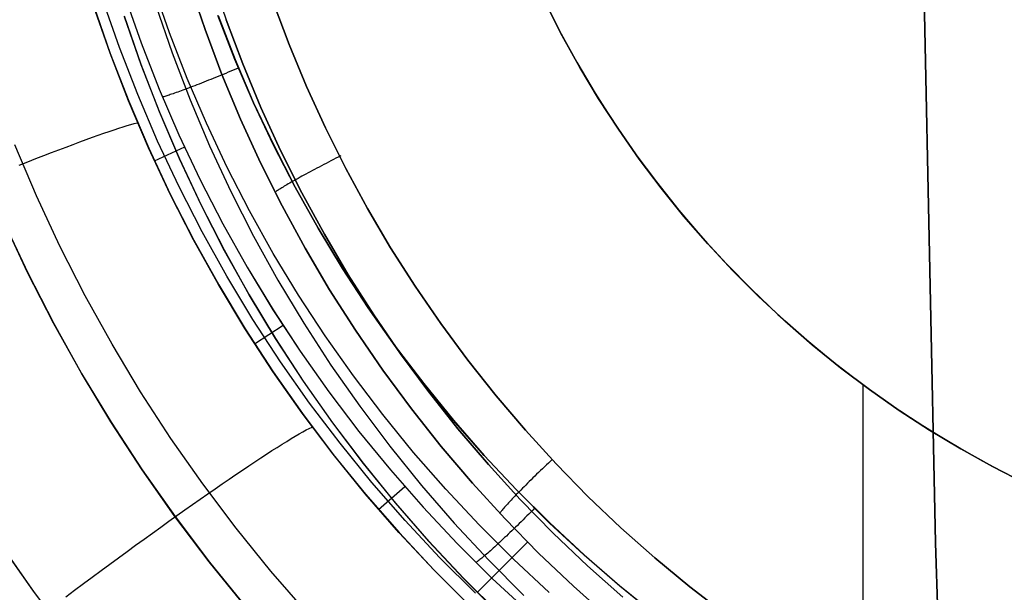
# Model space of a CAD drawing. Header units: millimetres. Extents: x -273 to 273, y -240 to 302.
# Tile 155 of 256: x 146 to 159, y -166 to -159. Entities that reach past the tile are written whole.
import ezdxf

# ---------------------------------------------------------------- set-up
doc = ezdxf.new("R2010")
doc.units = ezdxf.units.MM
doc.header["$MEASUREMENT"] = 0
doc.layers.add('IGES level 1', color=7, linetype='Continuous', true_color=0x3e413d)
doc.layers.add('IGES level 2', color=7, linetype='Continuous', true_color=0x008000)

msp = doc.modelspace()

# ---------------------------------------------------------------- linework, layer by layer
at = {"layer": 'IGES level 1'}
for p, q in [((148.763, -158.319, 413.691), (148.952, -158.878, 413.712)), ((148.245, -159.042, 417.53), (148.044, -158.467, 417.507)), ((148.245, -159.042, 417.53), (148.044, -158.467, 417.507)), ((148.496, -158.43, 413.215), (148.688, -158.999, 413.236)), ((148.688, -158.999, 413.236), (148.496, -158.43, 413.215)), ((147.687, -158.582, 418.055), (147.892, -159.167, 418.077)), ((147.687, -158.582, 418.055), (147.892, -159.167, 418.077)), ((147.504, -159.294, 419.609), (147.294, -158.691, 419.581)), ((147.296, -158.695, 419.581), (147.506, -159.299, 419.61)), ((147.62, -159.225, 419.102), (147.413, -158.629, 419.08)), ((148.075, -158.7, 411.421), (148.278, -159.292, 411.437)), ((149.737, -159.188, 413.997), (149.537, -158.657, 413.975)), ((149.537, -158.657, 413.975), (149.737, -159.189, 413.997)), ((152.91, -158.614, 416.61), (153.111, -159.015, 416.61)), ((152.94, -158.675, 417.588), (153.146, -159.079, 417.609)), ((153.146, -159.079, 414.207), (152.94, -158.675, 414.186)), ((152.94, -158.675, 414.187), (153.146, -159.079, 414.207)), ((153.146, -159.079, 417.609), (152.94, -158.675, 417.589)), ((147.681, -158.837, 409.857), (147.889, -159.437, 409.881)), ((147.891, -159.436, 409.881), (147.682, -158.835, 409.857)), ((149.062, -159.374, 417.36), (148.85, -158.827, 417.337)), ((148.851, -158.827, 417.338), (149.063, -159.374, 417.361)), ((148.952, -158.878, 413.712), (149.159, -159.429, 413.735)), ((149.159, -159.429, 413.735), (148.952, -158.878, 413.712)), ((148.466, -159.61, 417.554), (148.245, -159.042, 417.53)), ((148.466, -159.61, 417.554), (148.245, -159.042, 417.53)), ((148.688, -158.999, 413.236), (148.9, -159.562, 413.258)), ((148.9, -159.562, 413.258), (148.688, -158.999, 413.236)), ((153.111, -159.015, 416.61), (153.327, -159.409, 416.61)), ((153.146, -159.079, 417.609), (153.366, -159.476, 417.63)), ((153.366, -159.476, 414.228), (153.146, -159.079, 414.207)), ((153.146, -159.079, 414.207), (153.366, -159.476, 414.229)), ((153.366, -159.476, 417.631), (153.146, -159.079, 417.609)), ((147.892, -159.167, 418.077), (148.117, -159.744, 418.1)), ((147.892, -159.167, 418.077), (148.117, -159.745, 418.1)), ((149.955, -159.712, 414.02), (149.737, -159.188, 413.997)), ((149.737, -159.189, 413.997), (149.955, -159.712, 414.02)), ((147.734, -159.89, 419.639), (147.504, -159.294, 419.609)), ((147.506, -159.299, 419.61), (147.736, -159.895, 419.639)), ((147.848, -159.813, 419.126), (147.62, -159.225, 419.102)), ((148.278, -159.292, 411.437), (148.502, -159.876, 411.453)), ((147.889, -159.437, 409.881), (148.119, -160.03, 409.905)), ((148.12, -160.029, 409.905), (147.891, -159.436, 409.881)), ((149.294, -159.913, 417.385), (149.062, -159.374, 417.36)), ((149.063, -159.374, 417.361), (149.295, -159.914, 417.385)), ((149.159, -159.429, 413.735), (149.386, -159.974, 413.759)), ((149.386, -159.974, 413.759), (149.159, -159.429, 413.735)), ((153.327, -159.409, 416.61), (153.556, -159.795, 416.61)), ((148.883, -159.573, 417.398), (148.852, -159.585, 417.405)), ((148.914, -159.56, 417.392), (148.883, -159.573, 417.398)), ((148.9, -159.562, 413.258), (149.131, -160.117, 413.281)), ((149.131, -160.117, 413.281), (148.9, -159.562, 413.258)), ((148.946, -159.547, 417.387), (148.914, -159.56, 417.392)), ((148.977, -159.534, 417.383), (148.946, -159.547, 417.387)), ((149.009, -159.521, 417.381), (148.977, -159.534, 417.383)), ((149.04, -159.508, 417.379), (149.009, -159.521, 417.381)), ((149.072, -159.495, 417.379), (149.04, -159.508, 417.379)), ((149.103, -159.482, 417.38), (149.072, -159.495, 417.379)), ((153.366, -159.476, 417.63), (153.599, -159.865, 417.653)), ((153.599, -159.865, 414.251), (153.366, -159.476, 414.228)), ((153.366, -159.476, 414.229), (153.599, -159.865, 414.251)), ((153.599, -159.865, 417.653), (153.366, -159.476, 417.631)), ((148.706, -160.169, 417.579), (148.466, -159.61, 417.554)), ((148.706, -160.169, 417.579), (148.466, -159.61, 417.554)), ((148.56, -159.701, 417.536), (148.534, -159.711, 417.555)), ((148.587, -159.69, 417.518), (148.56, -159.701, 417.536)), ((148.615, -159.68, 417.501), (148.587, -159.69, 417.518)), ((148.643, -159.669, 417.486), (148.615, -159.68, 417.501)), ((148.672, -159.657, 417.471), (148.643, -159.669, 417.486)), ((148.701, -159.646, 417.457), (148.672, -159.657, 417.471)), ((148.731, -159.634, 417.444), (148.701, -159.646, 417.457)), ((148.761, -159.622, 417.433), (148.731, -159.634, 417.444)), ((148.791, -159.61, 417.422), (148.761, -159.622, 417.433)), ((148.821, -159.598, 417.413), (148.791, -159.61, 417.422)), ((148.852, -159.585, 417.405), (148.821, -159.598, 417.413)), ((148.096, -160.393, 419.151), (147.848, -159.813, 419.126)), ((148.117, -159.744, 418.1), (148.363, -160.314, 418.124)), ((148.117, -159.745, 418.1), (148.363, -160.314, 418.124)), ((148.211, -159.827, 417.962), (148.198, -159.831, 417.993)), ((148.225, -159.823, 417.932), (148.211, -159.827, 417.962)), ((148.24, -159.818, 417.902), (148.225, -159.823, 417.932)), ((148.255, -159.813, 417.873), (148.24, -159.818, 417.902)), ((148.272, -159.807, 417.844), (148.255, -159.813, 417.873)), ((148.29, -159.801, 417.816), (148.272, -159.807, 417.844)), ((148.308, -159.795, 417.788), (148.29, -159.801, 417.816)), ((148.327, -159.788, 417.762), (148.308, -159.795, 417.788)), ((148.347, -159.781, 417.736), (148.327, -159.788, 417.762)), ((148.368, -159.773, 417.71), (148.347, -159.781, 417.736)), ((148.389, -159.765, 417.686), (148.368, -159.773, 417.71)), ((148.412, -159.757, 417.662), (148.389, -159.765, 417.686)), ((148.435, -159.749, 417.639), (148.412, -159.757, 417.662)), ((148.458, -159.74, 417.617), (148.435, -159.749, 417.639)), ((148.483, -159.731, 417.595), (148.458, -159.74, 417.617)), ((148.508, -159.721, 417.575), (148.483, -159.731, 417.595)), ((148.534, -159.711, 417.555), (148.508, -159.721, 417.575)), ((150.191, -160.228, 414.044), (149.955, -159.712, 414.02)), ((149.955, -159.712, 414.02), (150.191, -160.228, 414.044)), ((153.556, -159.795, 416.61), (153.798, -160.173, 416.61)), ((147.984, -160.478, 419.67), (147.734, -159.89, 419.639)), ((147.736, -159.895, 419.639), (147.987, -160.482, 419.67)), ((148.165, -159.841, 418.087), (148.156, -159.843, 418.12)), ((148.175, -159.838, 418.055), (148.165, -159.841, 418.087)), ((148.186, -159.835, 418.024), (148.175, -159.838, 418.055)), ((148.198, -159.831, 417.993), (148.186, -159.835, 418.024)), ((148.502, -159.876, 411.453), (148.746, -160.453, 411.471)), ((149.544, -160.444, 417.41), (149.294, -159.913, 417.385)), ((149.295, -159.914, 417.385), (149.545, -160.445, 417.41)), ((153.599, -159.865, 417.653), (153.846, -160.245, 417.675)), ((153.846, -160.245, 414.273), (153.599, -159.865, 414.251)), ((153.599, -159.865, 414.251), (153.846, -160.245, 414.274)), ((153.846, -160.245, 417.676), (153.599, -159.865, 417.653)), ((148.119, -160.03, 409.905), (148.369, -160.615, 409.931)), ((148.37, -160.613, 409.931), (148.12, -160.029, 409.905)), ((149.386, -159.974, 413.759), (149.631, -160.51, 413.784)), ((149.631, -160.51, 413.784), (149.386, -159.974, 413.759)), ((147.715, -160.199, 420.075), (147.761, -160.185, 419.945)), ((147.761, -160.185, 419.945), (147.803, -160.173, 419.813)), ((147.803, -160.173, 419.813), (147.84, -160.163, 419.679)), ((148.965, -160.72, 417.605), (148.706, -160.169, 417.579)), ((148.965, -160.72, 417.605), (148.706, -160.169, 417.579)), ((149.131, -160.117, 413.281), (149.381, -160.663, 413.305)), ((149.381, -160.663, 413.305), (149.131, -160.117, 413.281)), ((153.798, -160.173, 416.61), (154.053, -160.542, 416.61)), ((147.284, -160.345, 420.931), (147.357, -160.319, 420.816)), ((147.357, -160.319, 420.816), (147.426, -160.294, 420.698)), ((147.426, -160.294, 420.698), (147.492, -160.272, 420.578)), ((147.492, -160.272, 420.578), (147.554, -160.251, 420.456)), ((147.554, -160.251, 420.456), (147.612, -160.232, 420.331)), ((147.612, -160.232, 420.331), (147.665, -160.214, 420.204)), ((147.665, -160.214, 420.204), (147.715, -160.199, 420.075)), ((148.363, -160.314, 418.124), (148.628, -160.874, 418.15)), ((148.363, -160.314, 418.124), (148.628, -160.875, 418.15)), ((150.445, -160.736, 414.069), (150.191, -160.228, 414.044)), ((150.191, -160.228, 414.044), (150.445, -160.736, 414.069)), ((153.846, -160.245, 417.675), (154.106, -160.617, 417.699)), ((154.106, -160.617, 414.297), (153.846, -160.245, 414.273)), ((153.846, -160.245, 414.274), (154.106, -160.617, 414.297)), ((154.106, -160.617, 417.699), (153.846, -160.245, 417.676)), ((146.585, -161.076, 421.878), (146.314, -160.439, 421.847)), ((146.956, -160.466, 421.363), (147.043, -160.433, 421.26)), ((147.043, -160.433, 421.26), (147.127, -160.402, 421.153)), ((147.127, -160.402, 421.153), (147.207, -160.373, 421.044)), ((147.207, -160.373, 421.044), (147.284, -160.345, 420.931)), ((148.364, -160.964, 419.177), (148.096, -160.393, 419.151)), ((146.677, -160.572, 421.653), (146.773, -160.535, 421.56)), ((146.773, -160.535, 421.56), (146.866, -160.5, 421.463)), ((146.866, -160.5, 421.463), (146.956, -160.466, 421.363)), ((148.255, -161.056, 419.703), (147.984, -160.478, 419.67)), ((147.987, -160.482, 419.67), (148.258, -161.061, 419.703)), ((148.432, -160.468, 418.147), (148.053, -160.644, 419.706)), ((148.746, -160.453, 411.471), (149.01, -161.02, 411.489)), ((149.812, -160.966, 417.436), (149.544, -160.444, 417.41)), ((149.545, -160.445, 417.41), (149.813, -160.966, 417.436)), ((149.631, -160.51, 413.784), (149.895, -161.037, 413.81)), ((149.895, -161.037, 413.81), (149.631, -160.51, 413.784)), ((154.053, -160.542, 416.61), (154.32, -160.902, 416.61)), ((146.371, -160.691, 421.91), (146.476, -160.65, 421.828)), ((146.476, -160.65, 421.828), (146.578, -160.611, 421.742)), ((146.578, -160.611, 421.742), (146.677, -160.572, 421.653)), ((148.369, -160.615, 409.931), (148.639, -161.19, 409.958)), ((148.64, -161.189, 409.959), (148.37, -160.613, 409.931)), ((149.381, -160.663, 413.305), (149.65, -161.2, 413.33)), ((149.65, -161.201, 413.33), (149.381, -160.663, 413.305)), ((150.17, -160.685, 414.038), (150.14, -160.7, 414.028)), ((150.199, -160.67, 414.047), (150.17, -160.685, 414.038)), ((150.229, -160.654, 414.055), (150.199, -160.67, 414.047)), ((150.259, -160.638, 414.062), (150.229, -160.654, 414.055)), ((150.29, -160.623, 414.068), (150.259, -160.638, 414.062)), ((150.32, -160.607, 414.073), (150.29, -160.623, 414.068)), ((150.351, -160.591, 414.076), (150.32, -160.607, 414.073)), ((150.381, -160.576, 414.078), (150.351, -160.591, 414.076)), ((154.106, -160.617, 417.699), (154.379, -160.979, 417.723)), ((154.379, -160.979, 414.321), (154.106, -160.617, 414.297)), ((154.106, -160.617, 414.297), (154.379, -160.979, 414.321)), ((154.379, -160.979, 417.724), (154.106, -160.617, 417.699)), ((149.243, -161.261, 417.632), (148.965, -160.72, 417.605)), ((149.243, -161.261, 417.632), (148.965, -160.72, 417.605)), ((149.948, -160.803, 413.924), (149.922, -160.817, 413.905)), ((149.974, -160.789, 413.942), (149.948, -160.803, 413.924)), ((150, -160.775, 413.959), (149.974, -160.789, 413.942)), ((150.028, -160.76, 413.975), (150, -160.775, 413.959)), ((150.055, -160.746, 413.99), (150.028, -160.76, 413.975)), ((150.083, -160.731, 414.004), (150.055, -160.746, 413.99)), ((150.112, -160.716, 414.016), (150.083, -160.731, 414.004)), ((150.14, -160.7, 414.028), (150.112, -160.716, 414.016)), ((150.716, -161.234, 414.095), (150.445, -160.736, 414.069)), ((150.445, -160.736, 414.069), (150.716, -161.234, 414.095)), ((148.628, -160.874, 418.15), (148.912, -161.425, 418.176)), ((148.628, -160.875, 418.15), (148.912, -161.425, 418.176)), ((149.727, -160.926, 413.697), (149.71, -160.937, 413.67)), ((149.746, -160.916, 413.723), (149.727, -160.926, 413.697)), ((149.765, -160.905, 413.748), (149.746, -160.916, 413.723)), ((149.785, -160.893, 413.773), (149.765, -160.905, 413.748)), ((149.806, -160.882, 413.797), (149.785, -160.893, 413.773)), ((149.827, -160.87, 413.82), (149.806, -160.882, 413.797)), ((149.85, -160.857, 413.843), (149.827, -160.87, 413.82)), ((149.874, -160.844, 413.865), (149.85, -160.857, 413.843)), ((149.898, -160.831, 413.886), (149.874, -160.844, 413.865)), ((149.922, -160.817, 413.905), (149.898, -160.831, 413.886)), ((154.32, -160.902, 416.61), (154.6, -161.253, 416.61)), ((148.546, -161.625, 419.737), (148.255, -161.056, 419.703)), ((148.652, -161.525, 419.204), (148.364, -160.964, 419.177)), ((149.01, -161.02, 411.489), (149.294, -161.578, 411.509)), ((149.582, -161.016, 413.371), (149.575, -161.022, 413.339)), ((149.591, -161.01, 413.403), (149.582, -161.016, 413.371)), ((149.601, -161.004, 413.435), (149.591, -161.01, 413.403)), ((149.611, -160.997, 413.466), (149.601, -161.004, 413.435)), ((149.622, -160.99, 413.497), (149.611, -160.997, 413.466)), ((149.635, -160.982, 413.527), (149.622, -160.99, 413.497)), ((149.648, -160.974, 413.557), (149.635, -160.982, 413.527)), ((149.662, -160.965, 413.586), (149.648, -160.974, 413.557)), ((149.677, -160.956, 413.615), (149.662, -160.965, 413.586)), ((149.693, -160.946, 413.643), (149.677, -160.956, 413.615)), ((149.71, -160.937, 413.67), (149.693, -160.946, 413.643)), ((150.098, -161.479, 417.464), (149.812, -160.966, 417.436)), ((149.813, -160.966, 417.436), (150.1, -161.479, 417.464)), ((149.895, -161.037, 413.81), (150.177, -161.554, 413.837)), ((150.177, -161.554, 413.837), (149.895, -161.037, 413.81)), ((154.379, -160.979, 417.723), (154.664, -161.332, 417.748)), ((154.664, -161.332, 414.346), (154.379, -160.979, 414.321)), ((154.379, -160.979, 414.321), (154.664, -161.332, 414.346)), ((154.664, -161.332, 417.749), (154.379, -160.979, 417.724)), ((146.878, -161.704, 421.911), (146.585, -161.076, 421.878)), ((148.258, -161.061, 419.703), (148.549, -161.629, 419.737)), ((148.639, -161.19, 409.958), (148.929, -161.756, 409.987)), ((148.93, -161.754, 409.987), (148.64, -161.189, 409.959)), ((149.54, -161.793, 417.661), (149.243, -161.261, 417.632)), ((149.54, -161.793, 417.661), (149.243, -161.261, 417.632)), ((149.65, -161.2, 413.33), (149.937, -161.728, 413.357)), ((149.937, -161.728, 413.357), (149.65, -161.201, 413.33)), ((151.004, -161.723, 414.123), (150.716, -161.234, 414.095)), ((150.716, -161.234, 414.095), (151.004, -161.723, 414.123)), ((154.6, -161.253, 416.61), (154.892, -161.594, 416.61)), ((146.474, -162.032, 409.842), (146.172, -161.388, 409.812)), ((146.174, -161.391, 409.812), (146.477, -162.035, 409.843)), ((148.912, -161.425, 418.176), (149.215, -161.966, 418.203)), ((148.912, -161.425, 418.176), (149.215, -161.966, 418.203)), ((154.664, -161.332, 417.748), (154.961, -161.674, 417.774)), ((154.961, -161.674, 414.372), (154.664, -161.332, 414.346)), ((154.664, -161.332, 414.346), (154.961, -161.674, 414.372)), ((154.961, -161.674, 417.774), (154.664, -161.332, 417.749)), ((148.959, -162.076, 419.233), (148.652, -161.525, 419.204)), ((150.402, -161.98, 417.492), (150.098, -161.479, 417.464)), ((150.1, -161.479, 417.464), (150.403, -161.98, 417.492)), ((148.857, -162.183, 419.772), (148.546, -161.625, 419.737)), ((148.549, -161.629, 419.737), (148.859, -162.187, 419.773)), ((149.294, -161.578, 411.509), (149.597, -162.126, 411.529)), ((150.177, -161.554, 413.837), (150.476, -162.062, 413.865)), ((150.476, -162.062, 413.865), (150.177, -161.554, 413.837)), ((154.892, -161.594, 416.61), (155.195, -161.925, 416.61)), ((147.192, -162.321, 421.945), (146.878, -161.704, 421.911)), ((148.929, -161.756, 409.987), (149.238, -162.311, 410.016)), ((149.239, -162.31, 410.016), (148.93, -161.754, 409.987)), ((149.856, -162.313, 417.69), (149.54, -161.793, 417.661)), ((149.856, -162.313, 417.69), (149.54, -161.793, 417.661)), ((149.937, -161.728, 413.357), (150.243, -162.246, 413.384)), ((150.242, -162.246, 413.384), (149.937, -161.728, 413.357)), ((151.309, -162.201, 414.151), (151.004, -161.723, 414.123)), ((151.004, -161.723, 414.123), (151.309, -162.201, 414.151)), ((154.961, -161.674, 417.774), (155.27, -162.006, 417.8)), ((155.27, -162.006, 414.398), (154.961, -161.674, 414.372)), ((154.961, -161.674, 414.372), (155.27, -162.006, 414.398)), ((155.27, -162.006, 417.801), (154.961, -161.674, 417.774)), ((146.799, -162.665, 409.874), (146.474, -162.032, 409.842)), ((146.477, -162.035, 409.843), (146.801, -162.669, 409.874)), ((149.215, -161.966, 418.203), (149.537, -162.496, 418.232)), ((149.215, -161.966, 418.203), (149.536, -162.496, 418.232)), ((150.723, -162.471, 417.521), (150.402, -161.98, 417.492)), ((150.403, -161.98, 417.492), (150.725, -162.471, 417.521)), ((155.195, -161.925, 416.61), (155.51, -162.245, 416.61)), ((155.27, -162.006, 417.8), (155.591, -162.327, 417.827)), ((155.591, -162.327, 414.425), (155.27, -162.006, 414.398)), ((155.27, -162.006, 414.398), (155.591, -162.327, 414.425)), ((155.591, -162.327, 417.827), (155.27, -162.006, 417.801)), ((149.285, -162.616, 419.262), (148.959, -162.076, 419.233)), ((149.597, -162.126, 411.529), (149.919, -162.662, 411.549)), ((150.476, -162.062, 413.865), (150.793, -162.559, 413.895)), ((150.793, -162.559, 413.895), (150.476, -162.062, 413.865)), ((149.186, -162.73, 419.809), (148.857, -162.183, 419.772)), ((148.859, -162.187, 419.773), (149.189, -162.734, 419.809)), ((150.565, -162.753, 413.412), (150.242, -162.246, 413.384)), ((150.243, -162.246, 413.384), (150.565, -162.752, 413.412)), ((151.63, -162.668, 414.18), (151.309, -162.201, 414.151)), ((151.309, -162.201, 414.151), (151.63, -162.669, 414.18)), ((155.43, -162.166, 414.42), (155.43, -162.166, 417.822)), ((155.51, -162.245, 416.61), (155.835, -162.554, 416.61)), ((147.528, -162.927, 421.98), (147.192, -162.321, 421.945)), ((149.238, -162.311, 410.016), (149.566, -162.855, 410.047)), ((149.568, -162.854, 410.047), (149.239, -162.31, 410.016)), ((150.189, -162.823, 417.72), (149.856, -162.313, 417.69)), ((150.189, -162.823, 417.72), (149.856, -162.313, 417.69)), ((155.591, -162.327, 417.827), (155.922, -162.636, 417.854)), ((155.922, -162.636, 414.452), (155.591, -162.327, 414.425)), ((155.591, -162.327, 414.425), (155.922, -162.636, 414.452)), ((155.922, -162.636, 417.855), (155.591, -162.327, 417.827)), ((149.536, -162.496, 418.232), (149.876, -163.014, 418.261)), ((149.537, -162.496, 418.232), (149.876, -163.014, 418.261)), ((151.061, -162.951, 417.552), (150.723, -162.471, 417.521)), ((150.725, -162.471, 417.521), (151.062, -162.951, 417.552)), ((149.63, -163.144, 419.292), (149.285, -162.616, 419.262)), ((150.793, -162.559, 413.895), (151.126, -163.045, 413.925)), ((151.126, -163.045, 413.925), (150.793, -162.559, 413.895)), ((155.835, -162.554, 416.61), (156.171, -162.852, 416.61)), ((155.922, -162.636, 417.854), (156.264, -162.934, 417.882)), ((156.264, -162.934, 414.48), (155.922, -162.636, 414.452)), ((155.922, -162.636, 414.452), (156.264, -162.934, 414.48)), ((156.264, -162.934, 417.883), (155.922, -162.636, 417.855)), ((147.145, -163.287, 409.906), (146.799, -162.665, 409.874)), ((146.801, -162.669, 409.874), (147.148, -163.29, 409.907)), ((149.534, -163.265, 419.847), (149.186, -162.73, 419.809)), ((149.189, -162.734, 419.809), (149.537, -163.269, 419.847)), ((149.662, -162.692, 418.259), (149.304, -162.925, 419.851)), ((149.919, -162.662, 411.549), (150.259, -163.188, 411.571)), ((150.565, -162.752, 413.412), (150.906, -163.248, 413.441)), ((150.905, -163.248, 413.441), (150.565, -162.753, 413.412)), ((151.967, -163.124, 414.21), (151.63, -162.668, 414.18)), ((151.63, -162.669, 414.18), (151.967, -163.125, 414.21)), ((149.566, -162.855, 410.047), (149.914, -163.388, 410.078)), ((149.915, -163.386, 410.078), (149.568, -162.854, 410.047)), ((150.539, -163.32, 417.752), (150.189, -162.823, 417.72)), ((150.539, -163.32, 417.752), (150.189, -162.823, 417.72)), ((156.171, -162.852, 416.61), (156.517, -163.138, 416.61)), ((147.885, -163.52, 422.017), (147.528, -162.927, 421.98)), ((149.876, -163.014, 418.261), (150.234, -163.52, 418.291)), ((149.876, -163.014, 418.261), (150.234, -163.52, 418.291)), ((151.416, -163.418, 417.583), (151.061, -162.951, 417.552)), ((151.062, -162.951, 417.552), (151.417, -163.418, 417.583)), ((156.264, -162.934, 417.882), (156.616, -163.219, 417.911)), ((156.616, -163.219, 414.508), (156.264, -162.934, 414.48)), ((156.264, -162.934, 414.48), (156.616, -163.219, 414.508)), ((156.616, -163.219, 417.911), (156.264, -162.934, 417.883)), ((149.992, -163.66, 419.324), (149.63, -163.144, 419.292)), ((151.126, -163.045, 413.925), (151.477, -163.518, 413.956)), ((151.477, -163.518, 413.956), (151.126, -163.045, 413.925)), ((152.32, -163.569, 414.24), (151.967, -163.124, 414.21)), ((151.967, -163.125, 414.21), (152.32, -163.569, 414.24)), ((156.517, -163.138, 416.61), (156.873, -163.411, 416.61)), ((149.901, -163.788, 419.886), (149.534, -163.265, 419.847)), ((149.537, -163.269, 419.847), (149.904, -163.791, 419.887)), ((150.259, -163.188, 411.571), (150.618, -163.7, 411.593)), ((151.263, -163.731, 413.471), (150.905, -163.248, 413.441)), ((150.906, -163.248, 413.441), (151.263, -163.731, 413.471)), ((156.616, -163.219, 417.911), (156.978, -163.492, 417.939)), ((156.978, -163.492, 414.537), (156.616, -163.219, 414.508)), ((156.616, -163.219, 414.508), (156.978, -163.492, 414.537)), ((156.978, -163.492, 417.94), (156.616, -163.219, 417.911)), ((147.513, -163.896, 409.94), (147.145, -163.287, 409.906)), ((147.148, -163.29, 409.907), (147.516, -163.9, 409.94)), ((149.914, -163.388, 410.078), (150.279, -163.908, 410.111)), ((150.281, -163.905, 410.111), (149.915, -163.386, 410.078)), ((150.907, -163.805, 417.784), (150.539, -163.32, 417.752)), ((150.907, -163.805, 417.784), (150.539, -163.32, 417.752)), ((151.786, -163.873, 417.615), (151.416, -163.418, 417.583)), ((151.417, -163.418, 417.583), (151.787, -163.873, 417.615)), ((156.873, -163.411, 416.61), (157.238, -163.673, 416.61)), ((156.901, -167.39, 414.616), (156.902, -163.433, 414.538)), ((156.978, -163.492, 417.939), (157.349, -163.752, 417.969)), ((157.349, -163.752, 414.566), (156.978, -163.492, 414.537)), ((156.978, -163.492, 414.537), (157.349, -163.752, 414.566)), ((157.349, -163.752, 417.969), (156.978, -163.492, 417.94)), ((148.262, -164.101, 422.056), (147.885, -163.52, 422.017)), ((150.234, -163.52, 418.291), (150.609, -164.014, 418.322)), ((150.234, -163.52, 418.291), (150.609, -164.014, 418.323)), ((151.477, -163.518, 413.956), (151.843, -163.98, 413.987)), ((151.843, -163.98, 413.987), (151.477, -163.518, 413.956)), ((152.687, -164, 414.272), (152.32, -163.569, 414.24)), ((152.32, -163.569, 414.24), (152.687, -164, 414.272)), ((150.373, -164.162, 419.356), (149.992, -163.66, 419.324)), ((150.618, -163.7, 411.593), (150.994, -164.2, 411.615)), ((151.263, -163.731, 413.471), (151.636, -164.201, 413.502)), ((151.636, -164.201, 413.502), (151.263, -163.731, 413.471)), ((157.238, -163.673, 416.61), (157.611, -163.921, 416.61)), ((157.349, -163.752, 417.969), (157.729, -163.999, 417.998)), ((157.729, -163.999, 414.595), (157.349, -163.752, 414.566)), ((157.349, -163.752, 414.566), (157.729, -163.999, 414.596)), ((157.729, -163.999, 417.998), (157.349, -163.752, 417.969)), ((150.286, -164.297, 419.927), (149.901, -163.788, 419.886)), ((149.904, -163.791, 419.887), (150.289, -164.3, 419.927)), ((151.291, -164.277, 417.817), (150.907, -163.805, 417.784)), ((151.291, -164.277, 417.817), (150.907, -163.805, 417.784)), ((152.172, -164.315, 417.648), (151.786, -163.873, 417.615)), ((151.787, -163.873, 417.615), (152.173, -164.315, 417.648)), ((147.902, -164.492, 409.975), (147.513, -163.896, 409.94)), ((147.516, -163.9, 409.94), (147.905, -164.495, 409.976)), ((149.909, -164.019, 420.321), (149.95, -163.996, 420.191)), ((149.95, -163.996, 420.191), (149.988, -163.976, 420.06)), ((149.988, -163.976, 420.06), (150.023, -163.959, 419.928)), ((150.279, -163.908, 410.111), (150.662, -164.414, 410.144)), ((150.664, -164.412, 410.145), (150.281, -163.905, 410.111)), ((151.843, -163.98, 413.987), (152.225, -164.428, 414.02)), ((152.225, -164.428, 414.02), (151.843, -163.98, 413.987)), ((153.07, -164.419, 414.304), (152.687, -164, 414.272)), ((152.687, -164, 414.272), (153.07, -164.419, 414.304)), ((157.611, -163.921, 416.61), (157.993, -164.157, 416.61)), ((157.729, -163.999, 417.998), (158.117, -164.233, 418.028)), ((158.117, -164.233, 414.625), (157.729, -163.999, 414.595)), ((157.729, -163.999, 414.596), (158.117, -164.233, 414.625)), ((158.117, -164.233, 418.028), (157.729, -163.999, 417.998)), ((148.659, -164.668, 422.095), (148.262, -164.101, 422.056)), ((149.708, -164.138, 420.82), (149.763, -164.104, 420.698)), ((149.763, -164.104, 420.698), (149.815, -164.073, 420.574)), ((149.815, -164.073, 420.574), (149.864, -164.045, 420.448)), ((149.864, -164.045, 420.448), (149.909, -164.019, 420.321)), ((150.609, -164.014, 418.322), (151.001, -164.494, 418.354)), ((150.609, -164.014, 418.323), (151.001, -164.494, 418.355)), ((149.523, -164.254, 421.17), (149.588, -164.213, 421.056)), ((149.588, -164.213, 421.056), (149.649, -164.174, 420.939)), ((149.649, -164.174, 420.939), (149.708, -164.138, 420.82)), ((150.77, -164.652, 419.389), (150.373, -164.162, 419.356)), ((150.994, -164.2, 411.615), (151.388, -164.687, 411.638)), ((151.636, -164.201, 413.502), (152.026, -164.658, 413.533)), ((152.026, -164.658, 413.533), (151.636, -164.201, 413.502)), ((157.993, -164.157, 416.61), (158.383, -164.379, 416.61)), ((158.117, -164.233, 418.028), (158.514, -164.453, 418.058)), ((158.514, -164.453, 414.655), (158.117, -164.233, 414.625)), ((158.117, -164.233, 414.625), (158.514, -164.453, 414.655)), ((158.514, -164.453, 418.058), (158.117, -164.233, 418.028)), ((149.311, -164.393, 421.497), (149.384, -164.344, 421.391)), ((149.384, -164.344, 421.391), (149.455, -164.298, 421.282)), ((149.455, -164.298, 421.282), (149.523, -164.254, 421.17)), ((150.688, -164.793, 419.969), (150.286, -164.297, 419.927)), ((150.289, -164.3, 419.927), (150.691, -164.796, 419.969)), ((151.691, -164.735, 417.851), (151.291, -164.277, 417.817)), ((151.691, -164.735, 417.851), (151.291, -164.277, 417.817)), ((152.573, -164.743, 417.681), (152.172, -164.315, 417.648)), ((152.173, -164.315, 417.648), (152.574, -164.743, 417.682)), ((153.023, -164.361, 414.315), (152.998, -164.385, 414.313)), ((148.311, -165.074, 410.011), (147.902, -164.492, 409.975)), ((147.905, -164.495, 409.976), (148.314, -165.077, 410.012)), ((149.073, -164.552, 421.796), (149.155, -164.497, 421.699)), ((149.155, -164.497, 421.699), (149.234, -164.444, 421.6)), ((149.234, -164.444, 421.6), (149.311, -164.393, 421.497)), ((150.662, -164.414, 410.144), (151.063, -164.908, 410.179)), ((151.065, -164.905, 410.179), (150.664, -164.412, 410.145)), ((151.001, -164.494, 418.354), (151.409, -164.96, 418.387)), ((151.001, -164.494, 418.355), (151.409, -164.96, 418.387)), ((152.225, -164.428, 414.02), (152.622, -164.863, 414.054)), ((152.622, -164.863, 414.054), (152.225, -164.428, 414.02)), ((152.898, -164.48, 414.294), (152.874, -164.503, 414.287)), ((152.923, -164.456, 414.301), (152.898, -164.48, 414.294)), ((152.948, -164.433, 414.306), (152.923, -164.456, 414.301)), ((152.973, -164.409, 414.31), (152.948, -164.433, 414.306)), ((152.998, -164.385, 414.313), (152.973, -164.409, 414.31)), ((153.466, -164.824, 414.337), (153.07, -164.419, 414.304)), ((153.07, -164.419, 414.304), (153.466, -164.824, 414.337)), ((158.383, -164.379, 416.61), (158.781, -164.587, 416.61)), ((158.514, -164.453, 418.058), (158.917, -164.659, 418.088)), ((158.917, -164.659, 414.685), (158.514, -164.453, 414.655)), ((158.514, -164.453, 414.655), (158.917, -164.659, 414.686)), ((158.917, -164.659, 418.089), (158.514, -164.453, 418.058)), ((148.903, -164.669, 421.978), (148.989, -164.609, 421.888)), ((148.989, -164.609, 421.888), (149.073, -164.552, 421.796)), ((152.757, -164.617, 414.232), (152.734, -164.639, 414.217)), ((152.78, -164.595, 414.245), (152.757, -164.617, 414.232)), ((152.803, -164.572, 414.257), (152.78, -164.595, 414.245)), ((152.826, -164.549, 414.268), (152.803, -164.572, 414.257)), ((152.85, -164.526, 414.278), (152.826, -164.549, 414.268)), ((152.874, -164.503, 414.287), (152.85, -164.526, 414.278)), ((149.076, -165.221, 422.136), (148.659, -164.668, 422.095)), ((148.722, -164.793, 422.145), (148.814, -164.73, 422.063)), ((148.814, -164.73, 422.063), (148.903, -164.669, 421.978)), ((151.185, -165.127, 419.423), (150.77, -164.652, 419.389)), ((151.183, -164.704, 418.385), (150.854, -164.991, 420.013)), ((151.388, -164.687, 411.638), (151.798, -165.16, 411.662)), ((152.107, -165.179, 417.886), (151.691, -164.735, 417.851)), ((152.107, -165.179, 417.886), (151.691, -164.735, 417.851)), ((152.026, -164.658, 413.533), (152.431, -165.101, 413.566)), ((152.431, -165.102, 413.566), (152.026, -164.658, 413.533)), ((152.988, -165.157, 417.716), (152.573, -164.743, 417.681)), ((152.574, -164.743, 417.682), (152.99, -165.156, 417.716)), ((152.649, -164.724, 414.149), (152.629, -164.745, 414.13)), ((152.67, -164.704, 414.168), (152.649, -164.724, 414.149)), ((152.691, -164.683, 414.185), (152.67, -164.704, 414.168)), ((152.712, -164.661, 414.202), (152.691, -164.683, 414.185)), ((152.734, -164.639, 414.217), (152.712, -164.661, 414.202)), ((148.534, -164.925, 422.297), (148.629, -164.858, 422.223)), ((148.629, -164.858, 422.223), (148.722, -164.793, 422.145)), ((151.107, -165.274, 420.011), (150.688, -164.793, 419.969)), ((150.691, -164.796, 419.969), (151.11, -165.277, 420.012)), ((152.521, -164.857, 413.993), (152.506, -164.873, 413.967)), ((152.538, -164.839, 414.018), (152.521, -164.857, 413.993)), ((152.555, -164.822, 414.042), (152.538, -164.839, 414.018)), ((152.572, -164.803, 414.065), (152.555, -164.822, 414.042)), ((152.591, -164.784, 414.088), (152.572, -164.803, 414.065)), ((152.61, -164.765, 414.109), (152.591, -164.784, 414.088)), ((152.629, -164.745, 414.13), (152.61, -164.765, 414.109)), ((152.622, -164.863, 414.054), (153.034, -165.284, 414.088)), ((153.034, -165.284, 414.088), (152.622, -164.863, 414.054)), ((153.877, -165.215, 414.371), (153.466, -164.824, 414.337)), ((153.466, -164.824, 414.337), (153.877, -165.215, 414.371)), ((148.437, -164.993, 422.367), (148.534, -164.925, 422.297)), ((151.063, -164.908, 410.179), (151.481, -165.386, 410.214)), ((151.482, -165.384, 410.214), (151.065, -164.905, 410.179)), ((151.409, -164.96, 418.387), (151.833, -165.411, 418.421)), ((151.409, -164.96, 418.387), (151.833, -165.412, 418.421)), ((152.406, -164.984, 413.737), (152.397, -164.995, 413.705)), ((152.416, -164.973, 413.768), (152.406, -164.984, 413.737)), ((152.426, -164.961, 413.798), (152.416, -164.973, 413.768)), ((152.438, -164.948, 413.828), (152.426, -164.961, 413.798)), ((152.45, -164.934, 413.857), (152.438, -164.948, 413.828)), ((152.463, -164.92, 413.886), (152.45, -164.934, 413.857)), ((152.476, -164.905, 413.914), (152.463, -164.92, 413.886)), ((152.491, -164.889, 413.941), (152.476, -164.905, 413.914)), ((152.506, -164.873, 413.967), (152.491, -164.889, 413.941)), ((152.801, -164.972, 417.715), (152.777, -164.996, 417.715)), ((148.238, -165.135, 422.495), (148.338, -165.064, 422.433)), ((148.74, -165.641, 410.049), (148.311, -165.074, 410.011)), ((148.314, -165.077, 410.012), (148.744, -165.645, 410.049)), ((148.338, -165.064, 422.433), (148.437, -164.993, 422.367)), ((152.375, -165.023, 413.608), (152.369, -165.031, 413.575)), ((152.382, -165.015, 413.641), (152.375, -165.023, 413.608)), ((152.389, -165.005, 413.673), (152.382, -165.015, 413.641)), ((152.397, -164.995, 413.705), (152.389, -165.005, 413.673)), ((152.431, -165.101, 413.566), (152.851, -165.531, 413.599)), ((152.851, -165.531, 413.599), (152.431, -165.102, 413.566)), ((152.68, -165.093, 417.725), (152.656, -165.117, 417.73)), ((152.704, -165.069, 417.72), (152.68, -165.093, 417.725)), ((152.728, -165.045, 417.717), (152.704, -165.069, 417.72)), ((152.753, -165.021, 417.715), (152.728, -165.045, 417.717)), ((152.777, -164.996, 417.715), (152.753, -165.021, 417.715)), ((148.033, -165.282, 422.605), (148.136, -165.208, 422.552)), ((148.136, -165.208, 422.552), (148.238, -165.135, 422.495)), ((149.511, -165.759, 422.178), (149.076, -165.221, 422.136)), ((151.615, -165.587, 419.458), (151.185, -165.127, 419.423)), ((151.798, -165.16, 411.662), (152.224, -165.618, 411.687)), ((152.538, -165.608, 417.922), (152.107, -165.179, 417.886)), ((152.538, -165.608, 417.922), (152.107, -165.179, 417.886)), ((152.538, -165.232, 417.774), (152.515, -165.254, 417.786)), ((152.562, -165.21, 417.763), (152.538, -165.232, 417.774)), ((152.585, -165.187, 417.753), (152.562, -165.21, 417.763)), ((152.609, -165.164, 417.744), (152.585, -165.187, 417.753)), ((152.632, -165.14, 417.737), (152.609, -165.164, 417.744)), ((152.656, -165.117, 417.73), (152.632, -165.14, 417.737)), ((153.418, -165.556, 417.751), (152.988, -165.157, 417.716)), ((152.99, -165.156, 417.716), (153.419, -165.555, 417.751)), ((154.3, -165.592, 414.405), (153.877, -165.215, 414.371)), ((153.877, -165.215, 414.371), (154.3, -165.592, 414.405)), ((147.822, -165.434, 422.698), (147.928, -165.358, 422.654)), ((147.928, -165.358, 422.654), (148.033, -165.282, 422.605)), ((151.542, -165.74, 420.055), (151.107, -165.274, 420.011)), ((151.11, -165.277, 420.012), (151.546, -165.743, 420.056)), ((152.426, -165.339, 417.846), (152.405, -165.359, 417.863)), ((152.448, -165.319, 417.829), (152.426, -165.339, 417.846)), ((152.47, -165.298, 417.814), (152.448, -165.319, 417.829)), ((152.493, -165.276, 417.8), (152.47, -165.298, 417.814)), ((152.515, -165.254, 417.786), (152.493, -165.276, 417.8)), ((153.034, -165.284, 414.088), (153.461, -165.69, 414.123)), ((153.461, -165.69, 414.123), (153.034, -165.284, 414.088)), ((146.54, -165.996, 422.84), (146.096, -165.364, 422.801)), ((146.112, -165.392, 422.803), (146.557, -166.022, 422.842)), ((147.716, -165.512, 422.737), (147.822, -165.434, 422.698)), ((151.481, -165.386, 410.214), (151.915, -165.85, 410.251)), ((151.916, -165.848, 410.251), (151.482, -165.384, 410.214)), ((151.833, -165.411, 418.421), (152.273, -165.848, 418.455)), ((151.833, -165.412, 418.421), (152.273, -165.848, 418.455)), ((152.088, -166.021, 410.282), (152.716, -165.39, 413.602)), ((152.285, -165.47, 417.988), (152.267, -165.487, 418.012)), ((152.304, -165.453, 417.965), (152.285, -165.47, 417.988)), ((152.323, -165.435, 417.943), (152.304, -165.453, 417.965)), ((152.343, -165.417, 417.921), (152.323, -165.435, 417.943)), ((152.363, -165.398, 417.901), (152.343, -165.417, 417.921)), ((152.384, -165.379, 417.882), (152.363, -165.398, 417.901)), ((152.405, -165.359, 417.863), (152.384, -165.379, 417.882)), ((147.5, -165.67, 422.803), (147.608, -165.591, 422.773)), ((147.608, -165.591, 422.773), (147.716, -165.512, 422.737)), ((152.062, -166.032, 419.494), (151.615, -165.587, 419.458)), ((152.142, -165.594, 418.232), (152.13, -165.604, 418.262)), ((152.155, -165.583, 418.202), (152.142, -165.594, 418.232)), ((152.169, -165.571, 418.173), (152.155, -165.583, 418.202)), ((152.184, -165.559, 418.144), (152.169, -165.571, 418.173)), ((152.199, -165.546, 418.116), (152.184, -165.559, 418.144)), ((152.215, -165.532, 418.089), (152.199, -165.546, 418.116)), ((152.232, -165.518, 418.063), (152.215, -165.532, 418.089)), ((152.249, -165.502, 418.037), (152.232, -165.518, 418.063)), ((152.267, -165.487, 418.012), (152.249, -165.502, 418.037)), ((152.851, -165.531, 413.599), (153.286, -165.945, 413.633)), ((153.286, -165.945, 413.633), (152.851, -165.531, 413.599)), ((153.861, -165.939, 417.787), (153.418, -165.556, 417.751)), ((153.419, -165.555, 417.751), (153.863, -165.939, 417.787)), ((154.737, -165.953, 414.44), (154.3, -165.592, 414.405)), ((154.3, -165.592, 414.405), (154.737, -165.954, 414.44)), ((147.391, -165.751, 422.829), (147.5, -165.67, 422.803)), ((149.188, -166.193, 410.087), (148.74, -165.641, 410.049)), ((148.744, -165.645, 410.049), (149.192, -166.197, 410.087)), ((152.078, -165.643, 418.421), (152.07, -165.649, 418.454)), ((152.087, -165.637, 418.389), (152.078, -165.643, 418.421)), ((152.096, -165.63, 418.356), (152.087, -165.637, 418.389)), ((152.107, -165.622, 418.324), (152.096, -165.63, 418.356)), ((152.118, -165.614, 418.293), (152.107, -165.622, 418.324)), ((152.13, -165.604, 418.262), (152.118, -165.614, 418.293)), ((152.224, -165.618, 411.687), (152.666, -166.06, 411.712)), ((152.984, -166.022, 417.958), (152.538, -165.608, 417.922)), ((152.984, -166.022, 417.958), (152.538, -165.608, 417.922)), ((153.461, -165.69, 414.123), (153.901, -166.081, 414.159)), ((153.901, -166.081, 414.159), (153.461, -165.69, 414.123)), ((147.171, -165.913, 422.866), (147.281, -165.831, 422.85)), ((147.281, -165.831, 422.85), (147.391, -165.751, 422.829)), ((149.965, -166.281, 422.22), (149.511, -165.759, 422.178)), ((151.994, -166.191, 420.1), (151.542, -165.74, 420.055)), ((151.546, -165.743, 420.056), (151.997, -166.194, 420.1)), ((152.366, -166.296, 410.288), (151.916, -165.848, 410.251)), ((152.273, -165.848, 418.455), (152.727, -166.269, 418.49)), ((152.273, -165.848, 418.455), (152.727, -166.269, 418.49)), ((147.061, -165.995, 422.878), (147.171, -165.913, 422.866)), ((151.915, -165.85, 410.251), (152.364, -166.299, 410.288)), ((153.286, -165.945, 413.633), (153.735, -166.344, 413.667)), ((153.735, -166.344, 413.667), (153.286, -165.945, 413.633)), ((154.318, -166.307, 417.823), (153.861, -165.939, 417.787)), ((153.863, -165.939, 417.787), (154.319, -166.307, 417.823)), ((155.185, -166.3, 414.476), (154.737, -165.953, 414.44)), ((154.737, -165.954, 414.44), (155.185, -166.3, 414.476)), ((147.005, -166.612, 422.88), (146.54, -165.996, 422.84)), ((146.951, -166.078, 422.885), (147.061, -165.995, 422.878))]:
    msp.add_line(p, q, dxfattribs=at)
at = {"layer": 'IGES level 2', "color": 31, "true_color": 0xfabe47}
for p, q in [((157.281, -140.348, 478.009), (157.803, -165.406, 478.442)), ((157.803, -165.406, 478.442), (157.281, -140.348, 478.009)), ((157.803, -165.406, 478.442), (158.781, -194.458, 478.265)), ((158.781, -194.458, 478.265), (157.803, -165.406, 478.442))]:
    msp.add_line(p, q, dxfattribs=at)

doc.saveas('drawing.dxf')
